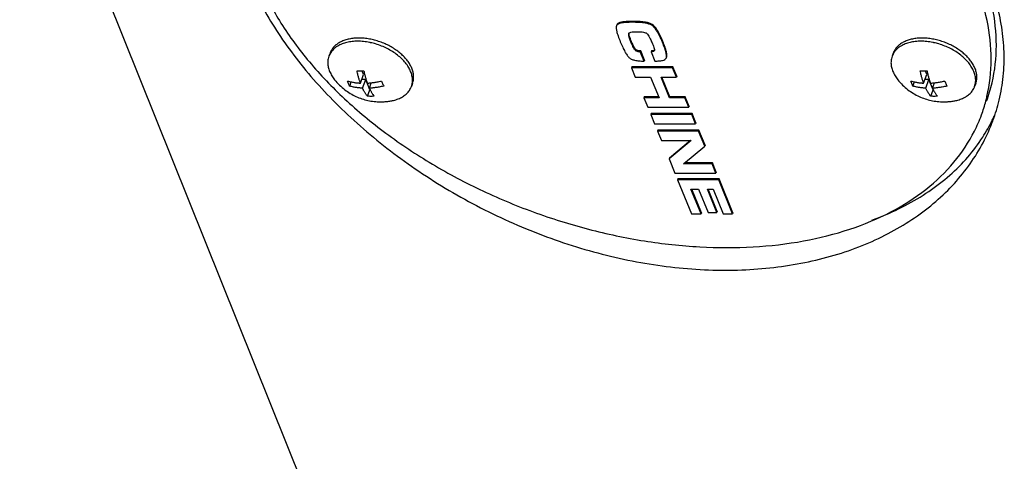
# Model space of a CAD drawing. Header units: millimetres. Extents: x 0 to 594, y 0 to 420.
# Tile 142 of 256: x 519.85 to 527.58, y 223.48 to 226.95. Entities that reach past the tile are written whole.
import ezdxf

# ---------------------------------------------------------------- set-up
doc = ezdxf.new("R2010")
doc.units = ezdxf.units.MM
doc.header["$LTSCALE"] = 32.67
doc.layers.get('0').update_dxf_attribs({"linetype": 'CONTINUOUS'})

msp = doc.modelspace()

# ---------------------------------------------------------------- linework, layer by layer
at = {"color": 7, "linetype": 'CONTINUOUS'}
for p, q in [((519.85147, 228.83239), (527.21215, 210.50755)), ((524.53677, 226.90188), (524.53589, 226.90006)), ((524.53668, 226.90192), (524.53598, 226.90002)), ((524.63301, 226.84004), (524.63368, 226.84135)), ((524.72616, 226.70289), (524.72348, 226.69562)), ((524.75603, 226.63032), (524.72616, 226.70289)), ((524.81051, 226.70289), (524.80784, 226.69562)), ((522.28797, 226.68597), (522.2788, 226.66108)), ((524.75335, 226.62306), (524.72348, 226.69562)), ((524.75603, 226.63032), (524.75335, 226.62306)), ((524.80784, 226.69562), (524.8377, 226.62306)), ((524.92695, 226.64511), (524.92833, 226.6477)), ((526.70906, 226.68597), (526.69989, 226.66108)), ((522.55136, 226.51762), (522.53986, 226.54555)), ((524.65624, 226.57841), (524.65356, 226.57114)), ((524.65356, 226.57114), (524.68392, 226.49738)), ((524.97593, 226.57114), (524.65356, 226.57114)), ((524.97861, 226.57841), (524.65624, 226.57841)), ((524.97861, 226.57841), (524.97593, 226.57114)), ((525.00629, 226.49738), (524.97593, 226.57114)), ((525.00897, 226.50464), (524.97861, 226.57841)), ((526.97245, 226.51762), (526.96095, 226.54555)), ((522.52642, 226.44994), (522.55136, 226.51762)), ((522.56776, 226.47776), (522.53667, 226.47776)), ((522.54283, 226.41008), (522.56776, 226.47776)), ((522.60058, 226.39803), (522.56776, 226.47776)), ((524.68392, 226.49738), (524.8032, 226.49738)), ((524.8032, 226.49738), (524.87053, 226.33381)), ((524.95354, 226.33381), (524.88621, 226.49738)), ((524.88621, 226.49738), (525.00629, 226.49738)), ((524.95621, 226.34108), (524.89188, 226.49738)), ((525.00897, 226.50464), (525.00629, 226.49738)), ((526.94752, 226.44994), (526.97245, 226.51762)), ((526.98886, 226.47776), (526.95777, 226.47776)), ((526.96392, 226.41008), (526.98886, 226.47776)), ((527.02167, 226.39803), (526.98886, 226.47776)), ((522.44203, 226.42648), (522.4541, 226.45924)), ((522.58169, 226.34676), (522.60058, 226.39803)), ((522.59625, 226.41008), (522.61186, 226.45243)), ((522.60058, 226.39803), (522.60215, 226.39803)), ((522.93543, 226.44743), (522.92626, 226.42254)), ((526.86312, 226.42648), (526.87519, 226.45924)), ((527.00278, 226.34676), (527.02167, 226.39803)), ((527.01734, 226.41008), (527.03295, 226.45243)), ((527.02167, 226.39803), (527.02324, 226.39803)), ((527.35652, 226.44743), (527.34735, 226.42254)), ((524.75392, 226.34108), (524.75125, 226.33381)), ((524.75125, 226.33381), (524.78161, 226.26005)), ((524.87053, 226.33381), (524.75125, 226.33381)), ((524.86754, 226.34108), (524.75392, 226.34108)), ((524.95621, 226.34108), (524.95354, 226.33381)), ((525.07362, 226.33381), (524.95354, 226.33381)), ((525.0763, 226.34108), (524.95621, 226.34108)), ((525.0763, 226.34108), (525.07362, 226.33381)), ((525.10398, 226.26005), (525.07362, 226.33381)), ((525.10666, 226.26731), (525.0763, 226.34108)), ((524.78161, 226.26005), (525.10398, 226.26005)), ((525.10666, 226.26731), (525.10398, 226.26005)), ((524.80747, 226.21099), (524.8048, 226.20372)), ((524.8048, 226.20372), (524.83516, 226.12996)), ((525.12717, 226.20372), (524.8048, 226.20372)), ((525.12984, 226.21099), (524.80747, 226.21099)), ((525.12984, 226.21099), (525.12717, 226.20372)), ((525.15753, 226.12996), (525.12717, 226.20372)), ((525.16021, 226.13722), (525.12984, 226.21099)), ((524.83516, 226.12996), (525.15753, 226.12996)), ((525.16021, 226.13722), (525.15753, 226.12996)), ((524.86143, 226.07989), (524.85875, 226.07263)), ((524.85875, 226.07263), (524.88912, 225.99886)), ((525.18113, 226.07263), (524.85875, 226.07263)), ((525.1838, 226.07989), (524.86143, 226.07989)), ((525.1838, 226.07989), (525.18113, 226.07263)), ((525.22956, 225.95496), (525.18113, 226.07263)), ((525.23223, 225.96223), (525.1838, 226.07989)), ((524.88912, 225.99886), (525.12337, 225.99886)), ((525.12337, 225.99886), (524.94869, 225.85414)), ((525.11728, 225.99886), (524.95136, 225.8614)), ((525.06134, 225.81605), (525.22956, 225.95496)), ((525.23223, 225.96223), (525.22956, 225.95496)), ((524.95136, 225.8614), (524.94869, 225.85414)), ((524.94869, 225.85414), (524.99473, 225.74229)), ((525.28673, 225.81605), (525.06134, 225.81605)), ((525.28941, 225.82332), (525.07014, 225.82332)), ((525.28941, 225.82332), (525.28673, 225.81605)), ((525.3171, 225.74229), (525.28673, 225.81605)), ((525.31977, 225.74955), (525.28941, 225.82332)), ((524.99473, 225.74229), (525.3171, 225.74229)), ((525.01894, 225.69723), (525.01626, 225.68997)), ((525.34131, 225.69723), (525.01894, 225.69723)), ((525.31977, 225.74955), (525.3171, 225.74229)), ((525.34131, 225.69723), (525.33863, 225.68997)), ((525.45088, 225.43104), (525.34131, 225.69723)), ((525.01626, 225.68997), (525.12583, 225.42377)), ((525.33863, 225.68997), (525.01626, 225.68997)), ((525.4482, 225.42377), (525.33863, 225.68997)), ((525.20024, 225.42377), (525.12104, 225.61621)), ((525.12104, 225.61621), (525.18094, 225.61621)), ((525.20292, 225.43104), (525.1267, 225.61621)), ((525.18094, 225.61621), (525.25586, 225.4342)), ((525.32517, 225.4342), (525.25025, 225.61621)), ((525.25025, 225.61621), (525.29458, 225.61621)), ((525.32785, 225.44146), (525.25592, 225.61621)), ((525.29458, 225.61621), (525.37379, 225.42377)), ((525.12583, 225.42377), (525.20024, 225.42377)), ((525.20292, 225.43104), (525.20024, 225.42377)), ((525.25586, 225.4342), (525.32517, 225.4342)), ((525.32785, 225.44146), (525.32517, 225.4342)), ((525.37379, 225.42377), (525.4482, 225.42377)), ((525.45088, 225.43104), (525.4482, 225.42377))]:
    msp.add_line(p, q, dxfattribs=at)
for points, knots in [([(527.44142, 226.30851), (527.45886, 226.35587), (527.50164, 226.49842), (527.52939, 226.74971), (527.4948, 227.05926), (527.43026, 227.26206), (527.38874, 227.36291)], [0, 0, 0, 0, 0.1400099, 0.4120731, 0.6967435, 1, 1, 1, 1]), ([(521.64722, 227.27892), (521.67447, 227.21273), (521.73693, 227.07973), (521.85, 226.88461), (521.9839, 226.69051), (522.13769, 226.49907), (522.31028, 226.31196), (522.50042, 226.13089), (522.70671, 225.95759), (522.92757, 225.79379), (523.16128, 225.64116), (523.406, 225.50126), (523.65977, 225.37556), (523.92057, 225.26535), (524.18633, 225.17176), (524.45497, 225.09572), (524.72442, 225.03798), (524.99263, 224.9991), (525.25756, 224.97945), (525.51722, 224.97921), (525.76962, 224.9984), (526.01281, 225.03685), (526.24485, 225.09422), (526.46386, 225.16998), (526.66797, 225.26342), (526.85539, 225.37365), (527.02441, 225.49956), (527.17347, 225.63991), (527.30113, 225.79325), (527.40616, 225.95801), (527.46391, 226.08187), (527.48918, 226.14878), (527.49182, 226.15596)], [0, 0, 0, 0, 0.029918, 0.0613163, 0.0941626, 0.1283835, 0.1638695, 0.2004815, 0.2380554, 0.276408, 0.3153438, 0.3546612, 0.3941588, 0.4336423, 0.4729288, 0.5118512, 0.5502602, 0.588026, 0.6250381, 0.6612051, 0.6964541, 0.7307302, 0.7639965, 0.7962356, 0.8274509, 0.8576699, 0.8869467, 0.9153658, 0.9430439, 0.9701302, 0.9968044, 1, 1, 1, 1]), ([(521.73013, 227.25395), (521.77466, 227.14576), (521.88686, 226.92961), (522.10786, 226.6246), (522.38235, 226.33387), (522.70422, 226.06372), (523.06644, 225.81992), (523.46107, 225.60779), (523.87944, 225.43195), (524.31235, 225.29628), (524.7503, 225.20375), (525.18369, 225.15642), (525.60303, 225.15535), (525.99923, 225.20065), (526.36371, 225.29152), (526.68858, 225.42633), (526.96664, 225.60274), (527.19121, 225.8176), (527.3281, 226.02421), (527.38539, 226.15643), (527.40127, 226.19954)], [0, 0, 0, 0, 0.0513406, 0.1063284, 0.1648047, 0.2263527, 0.2903598, 0.3560739, 0.4226527, 0.4892107, 0.5548632, 0.6187712, 0.6801878, 0.7385085, 0.7933269, 0.8444982, 0.8922052, 0.9370144, 0.979887, 1, 1, 1, 1]), ([(527.43619, 226.31013), (527.43921, 226.32154), (527.46577, 226.42815), (527.48925, 226.64075), (527.45465, 226.9503), (527.39011, 227.1531), (527.3486, 227.25395)], [0, 0, 0, 0, 0.0366686, 0.3414245, 0.6603025, 1, 1, 1, 1]), ([(527.49182, 226.15596), (527.51108, 226.20824), (527.54569, 226.32244), (527.57633, 226.50337), (527.58301, 226.69614), (527.56443, 226.89139), (527.52082, 227.08739), (527.47604, 227.21543), (527.44991, 227.27892)], [0, 0, 0, 0, 0.1452565, 0.3105457, 0.4773386, 0.6470175, 0.8208637, 1, 1, 1, 1]), ([(524.66285, 226.93501), (524.64651, 226.93461), (524.6174, 226.93443), (524.58385, 226.93057), (524.56331, 226.92545), (524.55233, 226.92114), (524.54416, 226.91593), (524.54061, 226.9115), (524.53944, 226.90915)], [0, 0, 0, 0, 0.3810768, 0.6688994, 0.7794576, 0.8693862, 0.9412502, 1, 1, 1, 1]), ([(524.81221, 226.91417), (524.8043, 226.91804), (524.7855, 226.92482), (524.75198, 226.93076), (524.71024, 226.93441), (524.67957, 226.93494), (524.66285, 226.93501)], [0, 0, 0, 0, 0.1724646, 0.3944599, 0.6696888, 1, 1, 1, 1]), ([(524.53601, 226.90001), (524.53533, 226.89814), (524.53405, 226.89298), (524.53362, 226.87848), (524.53816, 226.85374), (524.54925, 226.8174), (524.56, 226.79052), (524.56599, 226.7754)], [0, 0, 0, 0, 0.0458726, 0.122714, 0.3323506, 0.6236813, 1, 1, 1, 1]), ([(524.54329, 226.90955), (524.54263, 226.90904), (524.54142, 226.90802), (524.5403, 226.90689), (524.5398, 226.90633)], [0, 0, 0, 0, 0.5231371, 1, 1, 1, 1]), ([(524.66018, 226.92774), (524.64383, 226.92734), (524.61472, 226.92717), (524.58117, 226.92331), (524.56064, 226.91818), (524.55043, 226.91418), (524.54509, 226.91094), (524.54329, 226.90955)], [0, 0, 0, 0, 0.4133053, 0.7254697, 0.8453781, 0.9429121, 1, 1, 1, 1]), ([(524.80953, 226.9069), (524.80162, 226.91077), (524.78282, 226.91755), (524.7493, 226.9235), (524.70756, 226.92714), (524.67689, 226.92767), (524.66018, 226.92774)], [0, 0, 0, 0, 0.1724646, 0.3944599, 0.6696888, 1, 1, 1, 1]), ([(524.89733, 226.77059), (524.88999, 226.78808), (524.87632, 226.8195), (524.85412, 226.85984), (524.8331, 226.88931), (524.81724, 226.90241), (524.80953, 226.9069)], [0, 0, 0, 0, 0.3458283, 0.6249547, 0.8405859, 1, 1, 1, 1]), ([(524.90001, 226.77785), (524.89267, 226.79535), (524.87899, 226.82677), (524.8568, 226.8671), (524.83577, 226.89658), (524.81992, 226.90968), (524.81221, 226.91417)], [0, 0, 0, 0, 0.3458283, 0.6249547, 0.8405859, 1, 1, 1, 1]), ([(522.5141, 226.8038), (522.50107, 226.8038), (522.47557, 226.80263), (522.43864, 226.79715), (522.40438, 226.78805), (522.37333, 226.77545), (522.34597, 226.75951), (522.32274, 226.74047), (522.30406, 226.71857), (522.29343, 226.69975), (522.28894, 226.68859), (522.28797, 226.68597)], [0, 0, 0, 0, 0.1443508, 0.2821289, 0.4127486, 0.5360119, 0.6521895, 0.7620909, 0.8670965, 0.969111, 1, 1, 1, 1]), ([(522.50493, 226.77891), (522.49017, 226.77891), (522.46139, 226.77742), (522.41998, 226.77037), (522.3822, 226.75869), (522.34878, 226.74256), (522.32043, 226.72225), (522.30158, 226.70215), (522.2927, 226.68896), (522.29014, 226.6847)], [0, 0, 0, 0, 0.1810695, 0.3526055, 0.5137777, 0.6645129, 0.8056591, 0.9391006, 1, 1, 1, 1]), ([(522.60661, 226.76759), (522.60388, 226.76818), (522.58555, 226.77202), (522.55174, 226.77721), (522.52036, 226.77891), (522.50493, 226.77891)], [0, 0, 0, 0, 0.0817495, 0.5483256, 1, 1, 1, 1]), ([(522.93542, 226.44742), (522.93762, 226.4534), (522.94203, 226.46848), (522.94497, 226.49375), (522.94288, 226.5229), (522.93553, 226.55263), (522.92309, 226.58251), (522.90576, 226.61207), (522.88385, 226.64088), (522.8577, 226.6685), (522.82771, 226.69452), (522.79435, 226.71853), (522.75814, 226.74016), (522.71965, 226.75909), (522.67947, 226.775), (522.63824, 226.78766), (522.59658, 226.79687), (522.55517, 226.80249), (522.52765, 226.8038), (522.5141, 226.8038)], [0, 0, 0, 0, 0.0305267, 0.0751558, 0.1214269, 0.1700829, 0.2216261, 0.2763137, 0.3341799, 0.3950695, 0.458672, 0.5245545, 0.5921907, 0.6609877, 0.7303106, 0.7995061, 0.8679251, 0.9349465, 1, 1, 1, 1]), ([(524.64975, 226.7736), (524.64591, 226.78292), (524.63981, 226.79859), (524.63377, 226.81885), (524.6317, 226.83166), (524.63237, 226.83813), (524.63307, 226.84001)], [0, 0, 0, 0, 0.4366899, 0.7286815, 0.9126755, 1, 1, 1, 1]), ([(524.63368, 226.84135), (524.63479, 226.84338), (524.6398, 226.84743), (524.64565, 226.84925), (524.64934, 226.85014)], [0, 0, 0, 0, 0.3793248, 1, 1, 1, 1]), ([(524.63577, 226.83063), (524.63518, 226.83363), (524.63471, 226.83715), (524.63481, 226.84066), (524.63484, 226.84116)], [0, 0, 0, 0, 0.8578252, 1, 1, 1, 1]), ([(524.65242, 226.78086), (524.64901, 226.78918), (524.64326, 226.80375), (524.63814, 226.82043), (524.63612, 226.82888), (524.63577, 226.83063)], [0, 0, 0, 0, 0.5092619, 0.8989352, 1, 1, 1, 1]), ([(524.64934, 226.85014), (524.65523, 226.85156), (524.6703, 226.8536), (524.68547, 226.85398), (524.69457, 226.85398)], [0, 0, 0, 0, 0.3995227, 1, 1, 1, 1]), ([(524.68967, 226.71191), (524.68701, 226.71423), (524.68106, 226.72093), (524.6729, 226.73548), (524.6629, 226.75594), (524.65613, 226.77185), (524.65242, 226.78086)], [0, 0, 0, 0, 0.1324323, 0.3413846, 0.6302326, 1, 1, 1, 1]), ([(524.69457, 226.85398), (524.70517, 226.85398), (524.7233, 226.85352), (524.74649, 226.8509), (524.76222, 226.84702), (524.77013, 226.84322), (524.77292, 226.84115)], [0, 0, 0, 0, 0.3961721, 0.6770331, 0.8702222, 1, 1, 1, 1]), ([(524.77292, 226.84115), (524.77586, 226.83897), (524.78224, 226.8322), (524.79185, 226.81784), (524.80351, 226.79571), (524.81131, 226.7779), (524.81564, 226.76738)], [0, 0, 0, 0, 0.1277644, 0.3212788, 0.6026798, 1, 1, 1, 1]), ([(524.93082, 226.65503), (524.93132, 226.65637), (524.93249, 226.66074), (524.93279, 226.66935), (524.93154, 226.68127), (524.9272, 226.70242), (524.91707, 226.73514), (524.90604, 226.76242), (524.90001, 226.77785)], [0, 0, 0, 0, 0.0333464, 0.1061932, 0.1991801, 0.313789, 0.6106002, 1, 1, 1, 1]), ([(526.9352, 226.8038), (526.92216, 226.8038), (526.89667, 226.80263), (526.85974, 226.79715), (526.82548, 226.78805), (526.79442, 226.77545), (526.76706, 226.75951), (526.74383, 226.74047), (526.72515, 226.71857), (526.71453, 226.69975), (526.71003, 226.68859), (526.70906, 226.68597)], [0, 0, 0, 0, 0.1443508, 0.2821289, 0.4127486, 0.5360119, 0.6521895, 0.7620909, 0.8670965, 0.969111, 1, 1, 1, 1]), ([(526.92603, 226.77891), (526.91126, 226.77891), (526.88248, 226.77742), (526.84108, 226.77037), (526.80329, 226.75869), (526.76988, 226.74256), (526.74153, 226.72225), (526.72267, 226.70215), (526.71379, 226.68896), (526.71123, 226.6847)], [0, 0, 0, 0, 0.1810695, 0.3526055, 0.5137777, 0.6645129, 0.8056591, 0.9391006, 1, 1, 1, 1]), ([(527.02771, 226.76759), (527.02498, 226.76818), (527.00664, 226.77202), (526.97283, 226.77721), (526.94145, 226.77891), (526.92603, 226.77891)], [0, 0, 0, 0, 0.0817495, 0.5483256, 1, 1, 1, 1]), ([(527.35651, 226.44742), (527.35872, 226.4534), (527.36312, 226.46848), (527.36606, 226.49375), (527.36397, 226.5229), (527.35663, 226.55263), (527.34418, 226.58251), (527.32686, 226.61207), (527.30495, 226.64088), (527.27879, 226.6685), (527.2488, 226.69452), (527.21544, 226.71853), (527.17924, 226.74016), (527.14074, 226.75909), (527.10057, 226.775), (527.05933, 226.78766), (527.01768, 226.79687), (526.97626, 226.80249), (526.94874, 226.8038), (526.9352, 226.8038)], [0, 0, 0, 0, 0.0305267, 0.0751558, 0.1214269, 0.1700829, 0.2216261, 0.2763137, 0.3341799, 0.3950695, 0.458672, 0.5245545, 0.5921907, 0.6609877, 0.7303106, 0.7995061, 0.8679251, 0.9349465, 1, 1, 1, 1]), ([(522.93291, 226.44761), (522.93444, 226.45665), (522.93587, 226.47698), (522.93184, 226.50899), (522.9209, 226.54295), (522.90352, 226.57677), (522.88008, 226.6098), (522.85108, 226.64141), (522.81709, 226.67099), (522.7788, 226.69796), (522.73697, 226.72178), (522.69244, 226.74198), (522.64874, 226.75723), (522.61978, 226.76472), (522.60661, 226.76759)], [0, 0, 0, 0, 0.0553323, 0.122428, 0.193739, 0.2699954, 0.3514328, 0.4378625, 0.5287542, 0.623314, 0.7205547, 0.8193587, 0.9185361, 1, 1, 1, 1]), ([(524.56599, 226.7754), (524.57208, 226.76076), (524.58348, 226.7341), (524.60105, 226.69877), (524.61714, 226.67151), (524.62875, 226.6572), (524.63435, 226.65149)], [0, 0, 0, 0, 0.3344642, 0.6114245, 0.8323269, 1, 1, 1, 1]), ([(524.68699, 226.70464), (524.6853, 226.70586), (524.68158, 226.70982), (524.67585, 226.71822), (524.66864, 226.73126), (524.65962, 226.75015), (524.65329, 226.76498), (524.64975, 226.7736)], [0, 0, 0, 0, 0.0794523, 0.2038753, 0.3870021, 0.6454975, 1, 1, 1, 1]), ([(524.72348, 226.69562), (524.71814, 226.69562), (524.70866, 226.69621), (524.69626, 226.69932), (524.68965, 226.70274), (524.68699, 226.70464)], [0, 0, 0, 0, 0.4207901, 0.7432057, 1, 1, 1, 1]), ([(524.72616, 226.70289), (524.72243, 226.7029), (524.71534, 226.70319), (524.70542, 226.70483), (524.69683, 226.7076), (524.69187, 226.71034), (524.68967, 226.71191)], [0, 0, 0, 0, 0.2942608, 0.5558985, 0.7890769, 1, 1, 1, 1]), ([(524.83359, 226.70596), (524.83283, 226.70404), (524.82968, 226.69974), (524.82025, 226.69613), (524.81254, 226.69562), (524.80784, 226.69562)], [0, 0, 0, 0, 0.2098109, 0.5176478, 1, 1, 1, 1]), ([(524.81564, 226.76738), (524.81834, 226.76082), (524.8232, 226.74855), (524.8293, 226.73132), (524.83247, 226.7206), (524.8337, 226.71567)], [0, 0, 0, 0, 0.3886302, 0.7217405, 1, 1, 1, 1]), ([(524.83203, 226.7077), (524.82962, 226.70582), (524.82653, 226.70472), (524.82327, 226.70409), (524.82308, 226.70405)], [0, 0, 0, 0, 0.943912, 1, 1, 1, 1]), ([(524.83417, 226.70976), (524.83361, 226.7091), (524.8329, 226.7084), (524.83213, 226.70778), (524.83203, 226.7077)], [0, 0, 0, 0, 0.8654122, 1, 1, 1, 1]), ([(524.92814, 226.64777), (524.92864, 226.64911), (524.92982, 226.65348), (524.93011, 226.66209), (524.92887, 226.674), (524.92453, 226.69515), (524.91439, 226.72788), (524.90337, 226.75516), (524.89733, 226.77059)], [0, 0, 0, 0, 0.0333261, 0.1061744, 0.1991633, 0.3137745, 0.610592, 1, 1, 1, 1]), ([(527.35401, 226.44761), (527.35553, 226.45665), (527.35696, 226.47698), (527.35294, 226.50899), (527.34199, 226.54295), (527.32461, 226.57677), (527.30118, 226.6098), (527.27217, 226.64141), (527.23819, 226.67099), (527.19989, 226.69796), (527.15806, 226.72178), (527.11353, 226.74198), (527.06984, 226.75723), (527.04088, 226.76472), (527.02771, 226.76759)], [0, 0, 0, 0, 0.0553323, 0.122428, 0.193739, 0.2699954, 0.3514328, 0.4378625, 0.5287542, 0.623314, 0.7205547, 0.8193587, 0.9185361, 1, 1, 1, 1]), ([(522.2788, 226.66108), (522.27631, 226.65432), (522.27146, 226.6371), (522.26901, 226.60808), (522.27321, 226.57463), (522.28415, 226.54066), (522.30121, 226.50747), (522.31586, 226.48667), (522.3238, 226.47667)], [0, 0, 0, 0, 0.1087881, 0.2693412, 0.4373318, 0.6158764, 0.8068031, 1, 1, 1, 1]), ([(522.29014, 226.6847), (522.28729, 226.67995), (522.28322, 226.67219), (522.27991, 226.66409), (522.2788, 226.66108)], [0, 0, 0, 0, 0.6327715, 1, 1, 1, 1]), ([(524.63435, 226.65149), (524.63988, 226.64635), (524.65378, 226.63735), (524.68066, 226.62893), (524.71452, 226.62389), (524.73965, 226.62319), (524.75335, 226.62306)], [0, 0, 0, 0, 0.1774785, 0.3974472, 0.6698554, 1, 1, 1, 1]), ([(524.8377, 226.62306), (524.8492, 226.62324), (524.8695, 226.6236), (524.89602, 226.62742), (524.91568, 226.63361), (524.92415, 226.641), (524.92695, 226.64511)], [0, 0, 0, 0, 0.3625849, 0.6439096, 0.8507277, 1, 1, 1, 1]), ([(526.69989, 226.66108), (526.69741, 226.65432), (526.69255, 226.6371), (526.6901, 226.60808), (526.6943, 226.57463), (526.70525, 226.54066), (526.72231, 226.50747), (526.73695, 226.48667), (526.7449, 226.47667)], [0, 0, 0, 0, 0.1087881, 0.2693412, 0.4373318, 0.6158764, 0.8068031, 1, 1, 1, 1]), ([(526.71123, 226.6847), (526.70838, 226.67995), (526.70431, 226.67219), (526.701, 226.66409), (526.69989, 226.66108)], [0, 0, 0, 0, 0.6327715, 1, 1, 1, 1]), ([(522.49965, 226.54606), (522.50398, 226.54583), (522.5128, 226.54548), (522.52162, 226.54536), (522.52611, 226.54536)], [0, 0, 0, 0, 0.4915827, 1, 1, 1, 1]), ([(522.52642, 226.44994), (522.52548, 226.45254), (522.52351, 226.45811), (522.5205, 226.46702), (522.51731, 226.47701), (522.51397, 226.48811), (522.5105, 226.50044), (522.50691, 226.51418), (522.50322, 226.52952), (522.50085, 226.54035), (522.49965, 226.54606)], [0, 0, 0, 0, 0.0831438, 0.1774634, 0.2824866, 0.3981442, 0.5258041, 0.6672464, 0.8245065, 1, 1, 1, 1]), ([(522.52611, 226.54536), (522.53063, 226.54536), (522.53963, 226.54548), (522.54862, 226.54583), (522.55307, 226.54606)], [0, 0, 0, 0, 0.5035934, 1, 1, 1, 1]), ([(522.55307, 226.54606), (522.55427, 226.54035), (522.55664, 226.52952), (522.56033, 226.51418), (522.56393, 226.50044), (522.56739, 226.48811), (522.57073, 226.47701), (522.57392, 226.46702), (522.57693, 226.45811), (522.5789, 226.45254), (522.57984, 226.44994)], [0, 0, 0, 0, 0.1754935, 0.3327536, 0.4741959, 0.6018558, 0.7175134, 0.8225366, 0.9168562, 1, 1, 1, 1]), ([(526.92075, 226.54606), (526.92508, 226.54583), (526.93389, 226.54548), (526.94271, 226.54536), (526.9472, 226.54536)], [0, 0, 0, 0, 0.4915827, 1, 1, 1, 1]), ([(526.94752, 226.44994), (526.94657, 226.45254), (526.9446, 226.45811), (526.94159, 226.46702), (526.9384, 226.47701), (526.93507, 226.48811), (526.9316, 226.50044), (526.92801, 226.51418), (526.92431, 226.52952), (526.92194, 226.54035), (526.92075, 226.54606)], [0, 0, 0, 0, 0.0831438, 0.1774634, 0.2824866, 0.3981442, 0.5258041, 0.6672464, 0.8245065, 1, 1, 1, 1]), ([(526.9472, 226.54536), (526.95173, 226.54536), (526.96072, 226.54548), (526.96971, 226.54583), (526.97417, 226.54606)], [0, 0, 0, 0, 0.5035934, 1, 1, 1, 1]), ([(526.97417, 226.54606), (526.97536, 226.54035), (526.97773, 226.52952), (526.98143, 226.51418), (526.98502, 226.50044), (526.98849, 226.48811), (526.99183, 226.47701), (526.99502, 226.46702), (526.99802, 226.45811), (526.99999, 226.45254), (527.00094, 226.44994)], [0, 0, 0, 0, 0.1754935, 0.3327536, 0.4741959, 0.6018558, 0.7175134, 0.8225366, 0.9168562, 1, 1, 1, 1]), ([(522.3238, 226.47667), (522.3354, 226.46207), (522.36038, 226.43428), (522.40173, 226.39824), (522.44557, 226.36829), (522.49069, 226.34439), (522.53713, 226.32595), (522.58486, 226.31273), (522.63391, 226.30465), (522.66717, 226.30283), (522.68396, 226.30283)], [0, 0, 0, 0, 0.1353002, 0.2702422, 0.3970673, 0.5196065, 0.6399575, 0.7589148, 0.8782184, 1, 1, 1, 1]), ([(526.7449, 226.47667), (526.7565, 226.46207), (526.78147, 226.43428), (526.82282, 226.39824), (526.86666, 226.36829), (526.91178, 226.34439), (526.95823, 226.32595), (527.00595, 226.31273), (527.05501, 226.30465), (527.08826, 226.30283), (527.10505, 226.30283)], [0, 0, 0, 0, 0.1353002, 0.2702422, 0.3970673, 0.5196065, 0.6399575, 0.7589148, 0.8782184, 1, 1, 1, 1]), ([(522.42562, 226.46634), (522.43085, 226.46482), (522.441, 226.46211), (522.45583, 226.45876), (522.46967, 226.45613), (522.48252, 226.45411), (522.49441, 226.45257), (522.50549, 226.45141), (522.51606, 226.45054), (522.52298, 226.45011), (522.52642, 226.44994)], [0, 0, 0, 0, 0.1595745, 0.3078482, 0.4453703, 0.5724286, 0.6892584, 0.7968302, 0.8989183, 1, 1, 1, 1]), ([(522.44203, 226.42648), (522.44006, 226.43067), (522.4362, 226.43926), (522.43074, 226.45256), (522.42731, 226.46168), (522.42562, 226.46634)], [0, 0, 0, 0, 0.3223378, 0.6550044, 1, 1, 1, 1]), ([(522.54283, 226.41008), (522.53905, 226.41027), (522.53156, 226.41073), (522.52034, 226.41169), (522.50898, 226.41292), (522.49718, 226.4145), (522.4847, 226.41652), (522.47135, 226.41909), (522.457, 226.42235), (522.44714, 226.425), (522.44203, 226.42648)], [0, 0, 0, 0, 0.1110338, 0.2197748, 0.3302118, 0.4458015, 0.5687181, 0.7008553, 0.8441123, 1, 1, 1, 1]), ([(522.58169, 226.34676), (522.57932, 226.34959), (522.57486, 226.35526), (522.56872, 226.36386), (522.56321, 226.37228), (522.55825, 226.38046), (522.55376, 226.38839), (522.54972, 226.39599), (522.5461, 226.40318), (522.54388, 226.40784), (522.54283, 226.41008)], [0, 0, 0, 0, 0.1486007, 0.2903269, 0.4253216, 0.553767, 0.6759414, 0.7919856, 0.9006023, 1, 1, 1, 1]), ([(522.57984, 226.44994), (522.5838, 226.45013), (522.59169, 226.4506), (522.60362, 226.45156), (522.61589, 226.4528), (522.62887, 226.45438), (522.64286, 226.4564), (522.65813, 226.45898), (522.67491, 226.46225), (522.6866, 226.46488), (522.69273, 226.46634)], [0, 0, 0, 0, 0.1040263, 0.2075265, 0.3143177, 0.4279378, 0.5508719, 0.6855028, 0.8344139, 1, 1, 1, 1]), ([(522.70914, 226.42648), (522.70286, 226.42498), (522.69084, 226.42229), (522.67352, 226.41893), (522.65772, 226.4163), (522.64335, 226.41426), (522.6303, 226.41272), (522.61835, 226.41155), (522.60714, 226.41068), (522.59985, 226.41025), (522.59625, 226.41008)], [0, 0, 0, 0, 0.1694575, 0.3234451, 0.4633307, 0.5901091, 0.7046342, 0.8083837, 0.9053656, 1, 1, 1, 1]), ([(522.59625, 226.41008), (522.5973, 226.40784), (522.59912, 226.40402), (522.60101, 226.40023), (522.60181, 226.39866)], [0, 0, 0, 0, 0.5828146, 1, 1, 1, 1]), ([(522.60181, 226.39866), (522.60223, 226.39783), (522.60397, 226.39443), (522.60719, 226.38839), (522.61167, 226.38046), (522.61663, 226.37228), (522.62214, 226.36386), (522.62828, 226.35526), (522.63275, 226.34959), (522.63511, 226.34676)], [0, 0, 0, 0, 0.0451703, 0.185075, 0.3323702, 0.4872259, 0.6499776, 0.8208448, 1, 1, 1, 1]), ([(522.69273, 226.46634), (522.69441, 226.46168), (522.69784, 226.45256), (522.70331, 226.43926), (522.70717, 226.43067), (522.70914, 226.42648)], [0, 0, 0, 0, 0.3449956, 0.6776622, 1, 1, 1, 1]), ([(522.77237, 226.3114), (522.77683, 226.31228), (522.79412, 226.31604), (522.82286, 226.32493), (522.85627, 226.34106), (522.88462, 226.36137), (522.90728, 226.38552), (522.91996, 226.40681), (522.92514, 226.41953), (522.92625, 226.42254)], [0, 0, 0, 0, 0.068784, 0.2677231, 0.4537797, 0.6280002, 0.7927106, 0.9514819, 1, 1, 1, 1]), ([(522.92625, 226.42254), (522.92874, 226.4293), (522.9311, 226.43766), (522.93267, 226.44617), (522.93291, 226.44761)], [0, 0, 0, 0, 0.8316939, 1, 1, 1, 1]), ([(526.84672, 226.46634), (526.85194, 226.46482), (526.86209, 226.46211), (526.87692, 226.45876), (526.89076, 226.45613), (526.90361, 226.45411), (526.91551, 226.45257), (526.92659, 226.45141), (526.93715, 226.45054), (526.94407, 226.45011), (526.94752, 226.44994)], [0, 0, 0, 0, 0.1595745, 0.3078482, 0.4453703, 0.5724286, 0.6892584, 0.7968302, 0.8989183, 1, 1, 1, 1]), ([(526.86312, 226.42648), (526.86115, 226.43067), (526.85729, 226.43926), (526.85183, 226.45256), (526.8484, 226.46168), (526.84672, 226.46634)], [0, 0, 0, 0, 0.3223378, 0.6550044, 1, 1, 1, 1]), ([(526.96392, 226.41008), (526.96014, 226.41027), (526.95266, 226.41073), (526.94143, 226.41169), (526.93007, 226.41292), (526.91827, 226.4145), (526.90579, 226.41652), (526.89244, 226.41909), (526.87809, 226.42235), (526.86823, 226.425), (526.86312, 226.42648)], [0, 0, 0, 0, 0.1110338, 0.2197748, 0.3302118, 0.4458015, 0.5687181, 0.7008553, 0.8441123, 1, 1, 1, 1]), ([(527.00278, 226.34676), (527.00042, 226.34959), (526.99595, 226.35526), (526.98981, 226.36386), (526.9843, 226.37228), (526.97934, 226.38046), (526.97486, 226.38839), (526.97081, 226.39599), (526.9672, 226.40318), (526.96497, 226.40784), (526.96392, 226.41008)], [0, 0, 0, 0, 0.1486007, 0.2903269, 0.4253216, 0.553767, 0.6759414, 0.7919856, 0.9006023, 1, 1, 1, 1]), ([(527.00094, 226.44994), (527.00489, 226.45013), (527.01278, 226.4506), (527.02471, 226.45156), (527.03699, 226.4528), (527.04997, 226.45438), (527.06395, 226.4564), (527.07922, 226.45898), (527.09601, 226.46225), (527.10769, 226.46488), (527.11382, 226.46634)], [0, 0, 0, 0, 0.1040263, 0.2075265, 0.3143177, 0.4279378, 0.5508719, 0.6855028, 0.8344139, 1, 1, 1, 1]), ([(527.13023, 226.42648), (527.12396, 226.42498), (527.11194, 226.42229), (527.09461, 226.41893), (527.07881, 226.4163), (527.06444, 226.41426), (527.05139, 226.41272), (527.03944, 226.41155), (527.02823, 226.41068), (527.02094, 226.41025), (527.01734, 226.41008)], [0, 0, 0, 0, 0.1694575, 0.3234451, 0.4633307, 0.5901091, 0.7046342, 0.8083837, 0.9053656, 1, 1, 1, 1]), ([(527.01734, 226.41008), (527.01839, 226.40784), (527.02022, 226.40402), (527.02211, 226.40023), (527.02291, 226.39866)], [0, 0, 0, 0, 0.5828146, 1, 1, 1, 1]), ([(527.02291, 226.39866), (527.02333, 226.39783), (527.02506, 226.39443), (527.02828, 226.38839), (527.03276, 226.38046), (527.03773, 226.37228), (527.04324, 226.36386), (527.04937, 226.35526), (527.05384, 226.34959), (527.0562, 226.34676)], [0, 0, 0, 0, 0.0451703, 0.185075, 0.3323702, 0.4872259, 0.6499776, 0.8208448, 1, 1, 1, 1]), ([(527.11382, 226.46634), (527.11551, 226.46168), (527.11894, 226.45256), (527.1244, 226.43926), (527.12826, 226.43067), (527.13023, 226.42648)], [0, 0, 0, 0, 0.3449956, 0.6776622, 1, 1, 1, 1]), ([(527.19346, 226.3114), (527.19792, 226.31228), (527.21522, 226.31604), (527.24395, 226.32493), (527.27736, 226.34106), (527.30572, 226.36137), (527.32837, 226.38552), (527.34105, 226.40681), (527.34624, 226.41953), (527.34735, 226.42254)], [0, 0, 0, 0, 0.068784, 0.2677231, 0.4537797, 0.6280002, 0.7927106, 0.9514819, 1, 1, 1, 1]), ([(527.34735, 226.42254), (527.34983, 226.4293), (527.35219, 226.43766), (527.35376, 226.44617), (527.35401, 226.44761)], [0, 0, 0, 0, 0.8316939, 1, 1, 1, 1]), ([(522.60814, 226.34606), (522.60366, 226.34606), (522.59483, 226.34618), (522.58602, 226.34653), (522.58169, 226.34676)], [0, 0, 0, 0, 0.5084173, 1, 1, 1, 1]), ([(522.63511, 226.34676), (522.63065, 226.34653), (522.62166, 226.34618), (522.61267, 226.34606), (522.60814, 226.34606)], [0, 0, 0, 0, 0.4964066, 1, 1, 1, 1]), ([(527.02923, 226.34606), (527.02475, 226.34606), (527.01593, 226.34618), (527.00711, 226.34653), (527.00278, 226.34676)], [0, 0, 0, 0, 0.5084173, 1, 1, 1, 1]), ([(527.0562, 226.34676), (527.05174, 226.34653), (527.04276, 226.34618), (527.03376, 226.34606), (527.02923, 226.34606)], [0, 0, 0, 0, 0.4964066, 1, 1, 1, 1]), ([(522.68396, 226.30283), (522.69355, 226.30283), (522.71306, 226.30344), (522.7426, 226.30625), (522.76241, 226.30946), (522.77237, 226.3114)], [0, 0, 0, 0, 0.3235901, 0.6579135, 1, 1, 1, 1]), ([(527.10505, 226.30283), (527.11464, 226.30283), (527.13416, 226.30344), (527.16369, 226.30625), (527.18351, 226.30946), (527.19346, 226.3114)], [0, 0, 0, 0, 0.3235901, 0.6579135, 1, 1, 1, 1]), ([(526.54016, 225.37264), (526.55863, 225.37943), (526.64778, 225.41345), (526.8008, 225.48295), (526.98818, 225.59425), (527.15391, 225.72179), (527.29641, 225.86449), (527.40683, 226.01123), (527.46394, 226.1128), (527.48638, 226.15903)], [0, 0, 0, 0, 0.0468221, 0.2269966, 0.3992864, 0.5644032, 0.7234301, 0.8778102, 1, 1, 1, 1]), ([(527.48638, 226.15903), (527.49175, 226.17011), (527.49822, 226.18396), (527.50444, 226.19792), (527.50564, 226.20063)], [0, 0, 0, 0, 0.8061364, 1, 1, 1, 1])]:
    msp.add_open_spline(points, degree=3, knots=knots, dxfattribs=at)
for points in [[(524.5398, 226.90633), (524.53862, 226.905), (524.53759, 226.90353), (524.53677, 226.90188)], [(524.82308, 226.70405), (524.8188, 226.70326), (524.81427, 226.70324), (524.81051, 226.70289)], [(524.8339, 226.70687), (524.83381, 226.70657), (524.8337, 226.70626), (524.83359, 226.70596)], [(524.8337, 226.71567), (524.83441, 226.71282), (524.83473, 226.7097), (524.8339, 226.70687)], [(527.40127, 226.19954), (527.41464, 226.23583), (527.4263, 226.27275), (527.43619, 226.31013)]]:
    msp.add_open_spline(points, degree=3, dxfattribs=at)

doc.saveas('drawing.dxf')
